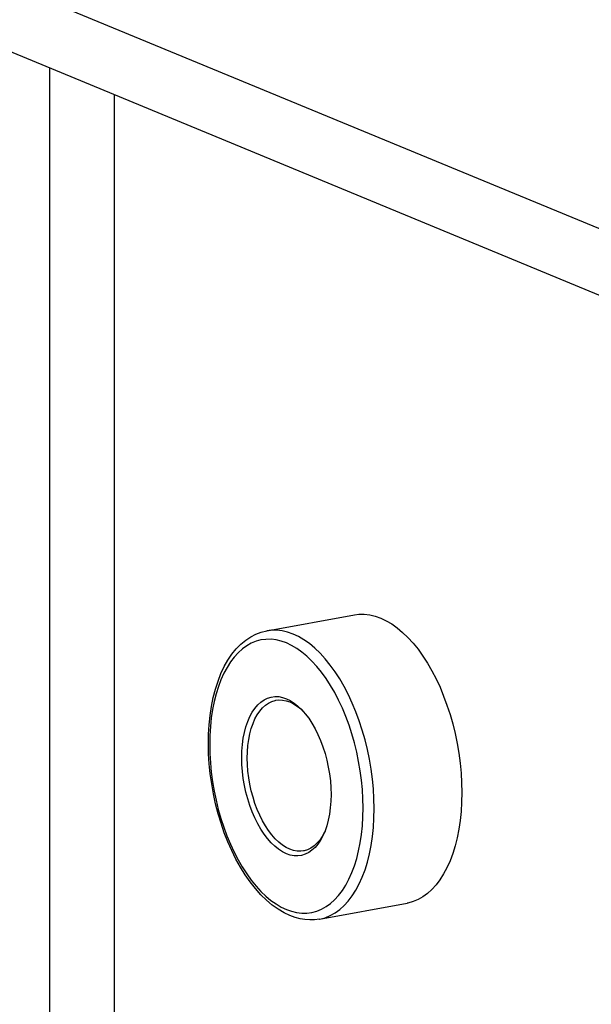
# Model space of a CAD drawing. Header units: inches. Extents: x 0 to 85, y 0 to 55.
# Tile 11 of 15: x 32.5 to 35.1, y 46.3 to 50.9. Entities that reach past the tile are written whole.
import ezdxf

# ---------------------------------------------------------------- set-up
doc = ezdxf.new("R2010")
doc.units = ezdxf.units.IN
doc.header["$LTSCALE"] = 4.675
doc.header["$MEASUREMENT"] = 0
doc.layers.get('0').update_dxf_attribs({"linetype": 'CONTINUOUS'})

msp = doc.modelspace()

# ---------------------------------------------------------------- linework, layer by layer
at = {"color": 3, "linetype": 'Continuous'}
msp.add_line((29.2091, 52.4312), (39.2972, 48.2582), dxfattribs=at)
at = {"color": 7, "linetype": 'Continuous'}
for p, q in [((31.1109, 51.332), (39.2025, 47.9849)), ((32.6062, 41.5562), (32.6079, 50.7127)), ((32.9095, 41.7497), (32.9111, 50.5873)), ((33.6249, 48.0722), (34.0361, 48.1472)), ((34.0361, 48.1472), (34.0569, 48.1499)), ((34.0569, 48.1499), (34.0822, 48.1501)), ((34.0822, 48.1501), (34.1078, 48.1472)), ((34.1078, 48.1472), (34.1336, 48.1412)), ((34.1336, 48.1412), (34.1596, 48.1319)), ((34.1596, 48.1319), (34.1856, 48.1196)), ((34.1856, 48.1196), (34.2114, 48.1044)), ((34.2114, 48.1044), (34.237, 48.0861)), ((34.237, 48.0861), (34.2623, 48.065)), ((33.526, 48.0282), (33.5496, 48.0439)), ((33.5496, 48.0439), (33.5741, 48.0565)), ((33.5741, 48.0565), (33.5992, 48.0659)), ((33.5992, 48.0659), (33.6249, 48.0722)), ((33.6468, 48.075), (33.6249, 48.0722)), ((33.672, 48.0751), (33.6468, 48.075)), ((33.6974, 48.0721), (33.672, 48.0751)), ((33.7229, 48.066), (33.6974, 48.0721)), ((33.7484, 48.0569), (33.7229, 48.066)), ((33.7739, 48.0449), (33.7484, 48.0569)), ((33.7994, 48.0299), (33.7739, 48.0449)), ((34.2623, 48.065), (34.287, 48.0411)), ((34.287, 48.0411), (34.3112, 48.0145)), ((33.4819, 47.9875), (33.5034, 48.0094)), ((33.5034, 48.0094), (33.526, 48.0282)), ((33.5309, 48.002), (33.5103, 47.9871)), ((33.5525, 48.014), (33.5309, 48.002)), ((33.5748, 48.023), (33.5525, 48.014)), ((33.5977, 48.0291), (33.5748, 48.023)), ((33.6211, 48.0322), (33.5977, 48.0291)), ((33.6449, 48.0323), (33.6211, 48.0322)), ((33.6689, 48.0295), (33.6449, 48.0323)), ((33.693, 48.0238), (33.6689, 48.0295)), ((33.7171, 48.0152), (33.693, 48.0238)), ((33.7413, 48.0038), (33.7171, 48.0152)), ((33.7653, 47.9896), (33.7413, 48.0038)), ((33.7894, 47.9726), (33.7653, 47.9896)), ((33.8248, 48.0119), (33.7994, 48.0299)), ((33.8499, 47.9909), (33.8248, 48.0119)), ((33.8747, 47.9672), (33.8499, 47.9909)), ((34.3112, 48.0145), (34.3347, 47.9854)), ((33.4429, 47.9347), (33.4617, 47.9626)), ((33.4721, 47.9491), (33.4546, 47.9262)), ((33.4617, 47.9626), (33.4819, 47.9875)), ((33.4906, 47.9695), (33.4721, 47.9491)), ((33.5103, 47.9871), (33.4906, 47.9695)), ((33.8132, 47.9528), (33.7894, 47.9726)), ((33.8366, 47.9303), (33.8132, 47.9528)), ((33.899, 47.9407), (33.8747, 47.9672)), ((34.3347, 47.9854), (34.3573, 47.9539)), ((34.3573, 47.9539), (34.379, 47.9202)), ((33.4101, 47.8712), (33.4257, 47.9042)), ((33.4384, 47.9007), (33.4235, 47.8728)), ((33.4257, 47.9042), (33.4429, 47.9347)), ((33.4546, 47.9262), (33.4384, 47.9007)), ((33.8595, 47.9053), (33.8366, 47.9303)), ((33.8818, 47.8778), (33.8595, 47.9053)), ((33.9225, 47.9116), (33.899, 47.9407)), ((33.9453, 47.8801), (33.9225, 47.9116)), ((34.379, 47.9202), (34.3997, 47.8843)), ((33.3962, 47.8358), (33.4101, 47.8712)), ((33.4235, 47.8728), (33.4099, 47.8427)), ((33.9033, 47.848), (33.8818, 47.8778)), ((33.9671, 47.8463), (33.9453, 47.8801)), ((34.3997, 47.8843), (34.4193, 47.8466)), ((33.3842, 47.7983), (33.3962, 47.8358)), ((33.3978, 47.8104), (33.3872, 47.7762)), ((33.4099, 47.8427), (33.3978, 47.8104)), ((33.9239, 47.816), (33.9033, 47.848)), ((33.9436, 47.7821), (33.9239, 47.816)), ((33.9879, 47.8104), (33.9671, 47.8463)), ((34.0076, 47.7726), (33.9879, 47.8104)), ((34.4193, 47.8466), (34.4377, 47.8071)), ((34.4377, 47.8071), (34.4547, 47.766)), ((33.3656, 47.7179), (33.3739, 47.759)), ((33.3739, 47.759), (33.3842, 47.7983)), ((33.3872, 47.7762), (33.3782, 47.7401)), ((33.6286, 47.7563), (33.6455, 47.7614)), ((33.6455, 47.7614), (33.6629, 47.7638)), ((33.6629, 47.7638), (33.6808, 47.7633)), ((33.6808, 47.7633), (33.6988, 47.7599)), ((33.6988, 47.7599), (33.7171, 47.7538)), ((33.9622, 47.7464), (33.9436, 47.7821)), ((34.026, 47.7331), (34.0076, 47.7726)), ((34.4547, 47.766), (34.4704, 47.7235)), ((33.3591, 47.6754), (33.3656, 47.7179)), ((33.3782, 47.7401), (33.3707, 47.7025)), ((33.5691, 47.7085), (33.5826, 47.7243)), ((33.5826, 47.7243), (33.597, 47.7377)), ((33.597, 47.7377), (33.6124, 47.7483)), ((33.6048, 47.7106), (33.6186, 47.7233)), ((33.6124, 47.7483), (33.6286, 47.7563)), ((33.6186, 47.7233), (33.6332, 47.7334)), ((33.6332, 47.7334), (33.6486, 47.741)), ((33.6486, 47.741), (33.6647, 47.7459)), ((33.6647, 47.7459), (33.6681, 47.7466)), ((33.6681, 47.7466), (33.6812, 47.7481)), ((33.6812, 47.7481), (33.6982, 47.7476)), ((33.6982, 47.7476), (33.7154, 47.7444)), ((33.7154, 47.7444), (33.7327, 47.7386)), ((33.7171, 47.7538), (33.7354, 47.7448)), ((33.7327, 47.7386), (33.75, 47.7301)), ((33.7354, 47.7448), (33.7534, 47.7332)), ((33.75, 47.7301), (33.7673, 47.719)), ((33.7534, 47.7332), (33.7713, 47.719)), ((33.7673, 47.719), (33.7842, 47.7055)), ((33.7713, 47.719), (33.7887, 47.7022)), ((33.9796, 47.709), (33.9622, 47.7464)), ((34.0431, 47.6919), (34.026, 47.7331)), ((34.4704, 47.7235), (34.4847, 47.6799)), ((33.3545, 47.6317), (33.3591, 47.6754)), ((33.3707, 47.7025), (33.3648, 47.6633)), ((33.5358, 47.6469), (33.5456, 47.6696)), ((33.5456, 47.6696), (33.5567, 47.6902)), ((33.5567, 47.6902), (33.5691, 47.7085)), ((33.5697, 47.6586), (33.5803, 47.6782)), ((33.5803, 47.6782), (33.592, 47.6956)), ((33.592, 47.6956), (33.6048, 47.7106)), ((33.7842, 47.7055), (33.7946, 47.6954)), ((33.7887, 47.7022), (33.8055, 47.6831)), ((33.8055, 47.6831), (33.8217, 47.6618)), ((33.9958, 47.6701), (33.9796, 47.709)), ((34.0107, 47.6299), (33.9958, 47.6701)), ((34.0589, 47.6494), (34.0431, 47.6919)), ((34.4847, 47.6799), (34.4974, 47.6353)), ((33.3518, 47.5868), (33.3545, 47.6317)), ((33.3606, 47.6229), (33.3581, 47.5814)), ((33.3648, 47.6633), (33.3606, 47.6229)), ((33.5204, 47.5959), (33.5274, 47.6223)), ((33.5274, 47.6223), (33.5358, 47.6469)), ((33.5524, 47.6136), (33.5604, 47.6371)), ((33.5604, 47.6371), (33.5697, 47.6586)), ((33.8217, 47.6618), (33.8371, 47.6383)), ((33.8371, 47.6383), (33.8516, 47.613)), ((34.0242, 47.5886), (34.0107, 47.6299)), ((34.0732, 47.6057), (34.0589, 47.6494)), ((34.4974, 47.6353), (34.5086, 47.5899)), ((33.351, 47.541), (33.3518, 47.5868)), ((33.3581, 47.5814), (33.3573, 47.539)), ((33.5149, 47.5679), (33.5204, 47.5959)), ((33.5405, 47.5619), (33.5458, 47.5885)), ((33.5458, 47.5885), (33.5524, 47.6136)), ((33.8516, 47.613), (33.8651, 47.586)), ((33.8651, 47.586), (33.8774, 47.5576)), ((34.0363, 47.5463), (34.0242, 47.5886)), ((34.086, 47.561), (34.0732, 47.6057)), ((34.5086, 47.5899), (34.5181, 47.544)), ((33.3521, 47.4946), (33.351, 47.541)), ((33.3573, 47.539), (33.3581, 47.4959)), ((33.5085, 47.5081), (33.5109, 47.5386)), ((33.5109, 47.5386), (33.5149, 47.5679)), ((33.5345, 47.5051), (33.5368, 47.5341)), ((33.5368, 47.5341), (33.5405, 47.5619)), ((33.8774, 47.5576), (33.8885, 47.5278)), ((33.8885, 47.5278), (33.8983, 47.497)), ((34.0469, 47.5033), (34.0363, 47.5463)), ((34.0972, 47.5155), (34.086, 47.561)), ((34.5181, 47.544), (34.5259, 47.4977)), ((33.355, 47.4478), (33.3521, 47.4946)), ((33.3581, 47.4959), (33.3606, 47.4523)), ((33.5077, 47.4768), (33.5085, 47.5081)), ((33.5337, 47.4753), (33.5345, 47.5051)), ((33.8983, 47.497), (33.9067, 47.4654)), ((34.056, 47.4598), (34.0469, 47.5033)), ((34.1068, 47.4695), (34.0972, 47.5155)), ((34.5259, 47.4977), (34.5321, 47.4513)), ((33.3598, 47.4007), (33.355, 47.4478)), ((33.3606, 47.4523), (33.3648, 47.4084)), ((33.5085, 47.4447), (33.5077, 47.4768)), ((33.5109, 47.4123), (33.5085, 47.4447)), ((33.5345, 47.4449), (33.5337, 47.4753)), ((33.5367, 47.4141), (33.5345, 47.4449)), ((33.9067, 47.4654), (33.9137, 47.4332)), ((34.0634, 47.4159), (34.056, 47.4598)), ((34.1146, 47.4231), (34.1068, 47.4695)), ((34.5321, 47.4513), (34.5365, 47.405)), ((33.3665, 47.3536), (33.3598, 47.4007)), ((33.3648, 47.4084), (33.3706, 47.3645)), ((33.5149, 47.3797), (33.5109, 47.4123)), ((33.5405, 47.3831), (33.5367, 47.4141)), ((33.9137, 47.4332), (33.9192, 47.4007)), ((33.9192, 47.4007), (33.9232, 47.3681)), ((34.0693, 47.372), (34.0634, 47.4159)), ((34.1208, 47.3766), (34.1146, 47.4231)), ((34.5365, 47.405), (34.5391, 47.359)), ((33.3749, 47.3067), (33.3665, 47.3536)), ((33.3706, 47.3645), (33.3781, 47.3206)), ((33.5203, 47.3472), (33.5149, 47.3797)), ((33.5273, 47.315), (33.5203, 47.3472)), ((33.5457, 47.3522), (33.5405, 47.3831)), ((33.5523, 47.3216), (33.5457, 47.3522)), ((33.9232, 47.3681), (33.9255, 47.3356)), ((34.0735, 47.3281), (34.0693, 47.372)), ((34.1252, 47.3302), (34.1208, 47.3766)), ((34.5391, 47.359), (34.54, 47.3135)), ((33.3851, 47.2602), (33.3749, 47.3067)), ((33.3781, 47.3206), (33.3871, 47.2771)), ((33.5357, 47.2834), (33.5273, 47.315)), ((33.5604, 47.2915), (33.5523, 47.3216)), ((33.9255, 47.3356), (33.9263, 47.3036)), ((33.9263, 47.3036), (33.9255, 47.2723)), ((34.076, 47.2845), (34.0735, 47.3281)), ((34.1279, 47.2841), (34.1252, 47.3302)), ((34.54, 47.3135), (34.5391, 47.2688)), ((33.397, 47.2143), (33.3851, 47.2602)), ((33.3871, 47.2771), (33.3977, 47.2341)), ((33.5456, 47.2526), (33.5357, 47.2834)), ((33.5567, 47.2228), (33.5456, 47.2526)), ((33.5697, 47.2622), (33.5604, 47.2915)), ((33.5802, 47.234), (33.5697, 47.2622)), ((33.9255, 47.2723), (33.9231, 47.2418)), ((34.0768, 47.2414), (34.076, 47.2845)), ((34.1288, 47.2385), (34.1279, 47.2841)), ((34.5391, 47.2688), (34.5364, 47.225)), ((33.4106, 47.1693), (33.397, 47.2143)), ((33.3977, 47.2341), (33.4098, 47.1918)), ((33.569, 47.1943), (33.5567, 47.2228)), ((33.5919, 47.2069), (33.5802, 47.234)), ((33.6047, 47.1812), (33.5919, 47.2069)), ((33.9192, 47.2125), (33.9137, 47.1845)), ((33.9231, 47.2418), (33.9192, 47.2125)), ((34.076, 47.199), (34.0768, 47.2414)), ((34.1279, 47.1936), (34.1288, 47.2385)), ((34.5364, 47.225), (34.532, 47.1823)), ((33.4098, 47.1918), (33.4233, 47.1505)), ((33.4258, 47.1253), (33.4106, 47.1693)), ((33.5824, 47.1673), (33.569, 47.1943)), ((33.5969, 47.142), (33.5824, 47.1673)), ((33.6185, 47.1572), (33.6047, 47.1812)), ((33.9067, 47.1581), (33.8982, 47.1334)), ((33.9137, 47.1845), (33.9067, 47.1581)), ((34.0692, 47.1171), (34.0734, 47.1575)), ((34.0734, 47.1575), (34.076, 47.199)), ((34.1252, 47.1497), (34.1279, 47.1936)), ((34.532, 47.1823), (34.5259, 47.141)), ((33.4233, 47.1505), (33.4382, 47.1103)), ((33.4426, 47.0825), (33.4258, 47.1253)), ((33.6123, 47.1186), (33.5969, 47.142)), ((33.6285, 47.0973), (33.6123, 47.1186)), ((33.6331, 47.1349), (33.6185, 47.1572)), ((33.6485, 47.1146), (33.6331, 47.1349)), ((33.6646, 47.0965), (33.6485, 47.1146)), ((33.8955, 47.1274), (33.885, 47.1079)), ((33.8943, 47.1236), (33.8884, 47.1107)), ((33.8982, 47.1334), (33.8943, 47.1236)), ((33.8981, 47.1331), (33.8955, 47.1274)), ((34.0634, 47.0779), (34.0692, 47.1171)), ((34.1208, 47.107), (34.1252, 47.1497)), ((34.5259, 47.141), (34.518, 47.1012)), ((33.4382, 47.1103), (33.4545, 47.0714)), ((33.4608, 47.0412), (33.4426, 47.0825)), ((33.4545, 47.0714), (33.4719, 47.034)), ((33.6454, 47.0782), (33.6285, 47.0973)), ((33.6628, 47.0614), (33.6454, 47.0782)), ((33.6811, 47.0806), (33.6646, 47.0965)), ((33.698, 47.067), (33.6811, 47.0806)), ((33.7152, 47.056), (33.698, 47.067)), ((33.8605, 47.0754), (33.8467, 47.0628)), ((33.865, 47.0719), (33.8515, 47.056)), ((33.8733, 47.0905), (33.8605, 47.0754)), ((33.8773, 47.0902), (33.865, 47.0719)), ((33.885, 47.1079), (33.8733, 47.0905)), ((33.8884, 47.1107), (33.8773, 47.0902)), ((34.0559, 47.0402), (34.0634, 47.0779)), ((34.1067, 47.0258), (34.1146, 47.0656)), ((34.1146, 47.0656), (34.1208, 47.107)), ((34.518, 47.1012), (34.5085, 47.0632)), ((33.4804, 47.0015), (33.4608, 47.0412)), ((33.4719, 47.034), (33.4905, 46.9983)), ((33.6806, 47.0472), (33.6628, 47.0614)), ((33.6987, 47.0356), (33.6806, 47.0472)), ((33.717, 47.0266), (33.6987, 47.0356)), ((33.7326, 47.0475), (33.7152, 47.056)), ((33.7353, 47.0204), (33.717, 47.0266)), ((33.7499, 47.0416), (33.7326, 47.0475)), ((33.7533, 47.0171), (33.7353, 47.0204)), ((33.7671, 47.0385), (33.7499, 47.0416)), ((33.7841, 47.038), (33.7671, 47.0385)), ((33.7885, 47.0189), (33.7711, 47.0166)), ((33.7971, 47.0395), (33.7841, 47.038)), ((33.8054, 47.0241), (33.7885, 47.0189)), ((33.8006, 47.0402), (33.7971, 47.0395)), ((33.8167, 47.0451), (33.8006, 47.0402)), ((33.8216, 47.032), (33.8054, 47.0241)), ((33.832, 47.0526), (33.8167, 47.0451)), ((33.837, 47.0427), (33.8216, 47.032)), ((33.8467, 47.0628), (33.832, 47.0526)), ((33.8515, 47.056), (33.837, 47.0427)), ((34.0468, 47.0042), (34.0559, 47.0402)), ((34.0971, 46.9876), (34.1067, 47.0258)), ((34.4973, 47.027), (34.4845, 46.993)), ((34.5085, 47.0632), (34.4973, 47.027)), ((33.5014, 46.9637), (33.4804, 47.0015)), ((33.4905, 46.9983), (33.5101, 46.9643)), ((33.7711, 47.0166), (33.7533, 47.0171)), ((34.0362, 46.97), (34.0468, 47.0042)), ((34.0859, 46.9514), (34.0971, 46.9876)), ((34.4845, 46.993), (34.4703, 46.9611)), ((33.5237, 46.9279), (33.5014, 46.9637)), ((33.5101, 46.9643), (33.5308, 46.9324)), ((33.5471, 46.8943), (33.5237, 46.9279)), ((33.5308, 46.9324), (33.5523, 46.9026)), ((34.0106, 46.9076), (34.0241, 46.9377)), ((34.0241, 46.9377), (34.0362, 46.97)), ((34.0731, 46.9173), (34.0859, 46.9514)), ((34.4546, 46.9316), (34.4375, 46.9047)), ((34.4703, 46.9611), (34.4546, 46.9316)), ((33.5717, 46.8631), (33.5471, 46.8943)), ((33.5523, 46.9026), (33.5746, 46.8751)), ((33.9957, 46.8797), (34.0106, 46.9076)), ((34.043, 46.856), (34.0588, 46.8854)), ((34.0588, 46.8854), (34.0731, 46.9173)), ((34.4191, 46.8804), (34.3995, 46.8588)), ((34.4375, 46.9047), (34.4191, 46.8804)), ((33.5972, 46.8344), (33.5717, 46.8631)), ((33.5746, 46.8751), (33.5975, 46.8501)), ((33.6235, 46.8086), (33.5972, 46.8344)), ((33.5975, 46.8501), (33.6209, 46.8276)), ((33.962, 46.8313), (33.9795, 46.8542)), ((33.9795, 46.8542), (33.9957, 46.8797)), ((34.0258, 46.829), (34.043, 46.856)), ((34.3788, 46.8401), (34.3571, 46.8243)), ((34.3995, 46.8588), (34.3788, 46.8401)), ((33.6209, 46.8276), (33.6447, 46.8078)), ((33.6505, 46.7857), (33.6235, 46.8086)), ((33.6447, 46.8078), (33.6687, 46.7908)), ((33.6687, 46.7908), (33.6928, 46.7766)), ((33.8717, 46.7195), (34.2829, 46.7946)), ((33.9031, 46.7784), (33.9238, 46.7933)), ((33.9238, 46.7933), (33.9434, 46.8109)), ((33.9434, 46.8109), (33.962, 46.8313)), ((33.9877, 46.7832), (34.0074, 46.8047)), ((34.0074, 46.8047), (34.0258, 46.829)), ((34.2868, 46.7953), (34.2829, 46.7946)), ((34.311, 46.8019), (34.2868, 46.7953)), ((34.3344, 46.8116), (34.311, 46.8019)), ((34.3571, 46.8243), (34.3344, 46.8116)), ((33.678, 46.766), (33.6505, 46.7857)), ((33.7058, 46.7495), (33.678, 46.766)), ((33.6928, 46.7766), (33.7169, 46.7652)), ((33.7338, 46.7363), (33.7058, 46.7495)), ((33.7169, 46.7652), (33.7411, 46.7566)), ((33.7411, 46.7566), (33.7651, 46.7509)), ((33.7651, 46.7509), (33.7891, 46.7481)), ((33.7891, 46.7481), (33.8129, 46.7482)), ((33.8129, 46.7482), (33.8364, 46.7513)), ((33.8364, 46.7513), (33.8593, 46.7573)), ((33.8593, 46.7573), (33.8816, 46.7664)), ((33.8816, 46.7664), (33.9031, 46.7784)), ((33.9223, 46.7361), (33.9451, 46.7488)), ((33.9451, 46.7488), (33.9669, 46.7645)), ((33.9669, 46.7645), (33.9877, 46.7832)), ((33.7575, 46.7276), (33.7338, 46.7363)), ((33.781, 46.7214), (33.7575, 46.7276)), ((33.8042, 46.7176), (33.781, 46.7214)), ((33.827, 46.716), (33.8042, 46.7176)), ((33.8496, 46.7167), (33.827, 46.716)), ((33.8717, 46.7195), (33.8496, 46.7167)), ((33.8717, 46.7195), (33.8745, 46.7201)), ((33.8745, 46.7201), (33.8988, 46.7265)), ((33.8988, 46.7265), (33.9223, 46.7361))]:
    msp.add_line(p, q, dxfattribs=at)

doc.saveas('drawing.dxf')
